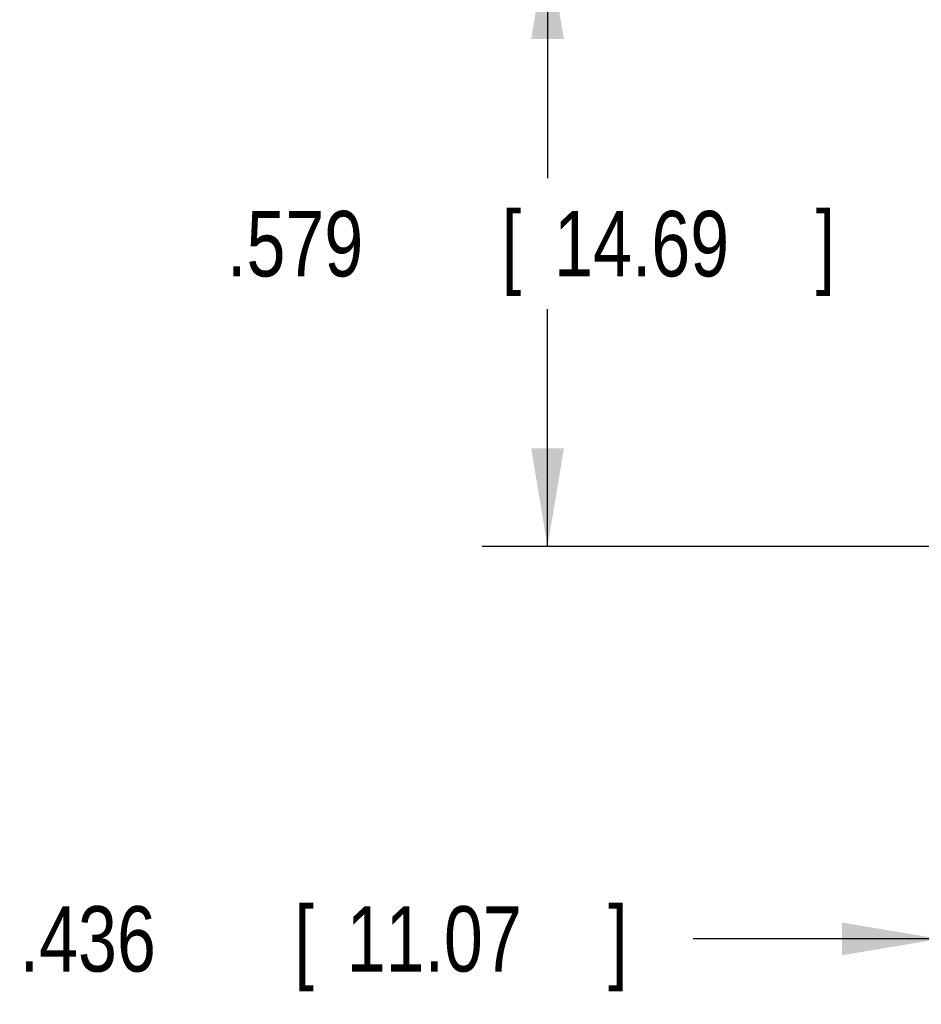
# Model space of a CAD drawing. Header units: inches. Extents: x 0 to 34, y 0 to 22.
# Tile 24 of 46: x 26.4 to 28.1, y 6 to 7.9. Entities that reach past the tile are written whole.
import ezdxf

# ---------------------------------------------------------------- set-up
doc = ezdxf.new("R2010")
doc.units = ezdxf.units.IN
doc.header["$LTSCALE"] = 1.87
doc.header["$MEASUREMENT"] = 0
doc.layers.get('0').update_dxf_attribs({"linetype": 'CONTINUOUS'})
doc.layers.add('DIMENSIONS', color=7, linetype='CONTINUOUS')
doc.styles.get("Standard").update_dxf_attribs({"font": 'txt', "width": 0.8})
doc.dimstyles.new('DIMSTYLE_1', dxfattribs={"dimtxt": 0.125, "dimasz": 0.1875, "dimexe": 0.18, "dimexo": 0.0625, "dimgap": 0.09, "dimtad": 0, "dimtih": 1, "dimtoh": 1, "dimdec": 3, "dimlfac": 0.5, "dimzin": 4, "dimdsep": 46, "dimtxsty": 'STANDARD', "dimblk": '_FILLED', "dimblk1": '_FILLED', "dimblk2": '_FILLED', "dimcen": 0.09, "dimadec": 0, "dimazin": 0, "dimtp": 0.01, "dimtm": 0.01, "dimtfac": 1, "dimtdec": 3, "dimtofl": 0, "dimtmove": 0, "dimatfit": 3, "dimldrblk": '_FILLED', "dimfxl": 1, "dimtolj": 1, "dimtzin": 4, "dimarcsym": 0})

# ---------------------------------------------------------------- blocks, each defined once
blk = doc.blocks.new('_FILLED')
at = {"color": 0, "linetype": 'BYBLOCK'}
blk.add_solid([(0, 0), (-1, 0.167), (-1, -0.167)], dxfattribs=at)
blk = doc.blocks.new('*D6')
at = {"layer": 'DIMENSIONS', "color": 2, "linetype": 'CONTINUOUS'}
for p, q in [((28.8913, 8.0474), (27.297, 8.0474)), ((27.422, 8.0474), (27.422, 7.5939)), ((27.422, 6.8904), (27.422, 7.3439)), ((28.5104, 6.8904), (27.297, 6.8904))]:
    blk.add_line(p, q, dxfattribs=at)
at = {"layer": 'DIMENSIONS', "color": 2, "linetype": 'CONTINUOUS', "xscale": 0.1875, "yscale": 0.1875, "zscale": 0.1875}
for p, rotation in [((27.422, 8.0474), 90), ((27.422, 6.8904), 270)]:
    blk.add_blockref('_FILLED', p, dxfattribs=dict(at, rotation=rotation))
at = {"layer": 'DIMENSIONS', "color": 2, "linetype": 'CONTINUOUS', "width": 0.8}
for s, p in [('.579', (26.8095, 7.4064)), ('[', (27.3345, 7.4064)), ('14.69', (27.4345, 7.4064)), (']', (27.9345, 7.4064))]:
    blk.add_text(s, height=0.125, dxfattribs=at).set_placement(p)
blk = doc.blocks.new('*D8')
at = {"layer": 'DIMENSIONS', "color": 2, "linetype": 'CONTINUOUS'}
for p, q in [((29.044, 7.8947), (29.044, 6.0154)), ((28.172, 7.3853), (28.172, 6.0154)), ((28.172, 6.1404), (27.7006, 6.1404)), ((29.044, 6.1404), (29.404, 6.1404))]:
    blk.add_line(p, q, dxfattribs=at)
at = {"layer": 'DIMENSIONS', "color": 2, "linetype": 'CONTINUOUS', "xscale": 0.1875, "yscale": 0.1875, "zscale": 0.1875}
blk.add_blockref('_FILLED', (28.172, 6.1404), dxfattribs=at)
at = {"layer": 'DIMENSIONS', "color": 2, "linetype": 'CONTINUOUS', "xscale": 0.1875, "yscale": 0.1875, "zscale": 0.1875, "rotation": 180}
blk.add_blockref('_FILLED', (29.044, 6.1404), dxfattribs=at)
at = {"layer": 'DIMENSIONS', "color": 2, "linetype": 'CONTINUOUS', "width": 0.8}
for s, p in [('[', (26.9381, 6.0779)), (']', (27.5381, 6.0779)), ('.436', (26.4131, 6.0779)), ('11.07', (27.0381, 6.0779))]:
    blk.add_text(s, height=0.125, dxfattribs=at).set_placement(p)

msp = doc.modelspace()

# ---------------------------------------------------------------- dimensions: what is measured, and where the dimension line sits
at = {"layer": 'DIMENSIONS', "color": 2, "linetype": 'CONTINUOUS'}
for base, p1, p2, angle, picture, middle in [((27.4219963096, 6.8903553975), (28.8912963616, 8.0473553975), (28.5103742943, 6.8903553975), 270, '*D6', (27.4219963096, 7.4688553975)), ((28.172, 6.1404), (29.044, 7.8947), (28.172, 7.3853), 180, '*D8', (27.0256, 6.1404))]:
    dim = msp.add_linear_dim(base=base, p1=p1, p2=p2, angle=angle, dimstyle='DIMSTYLE_1', dxfattribs=at)
    dim.commit()
    dim.dimension.update_dxf_attribs({"geometry": picture, "text_midpoint": middle, "dimtype": 160})

doc.saveas('drawing.dxf')
